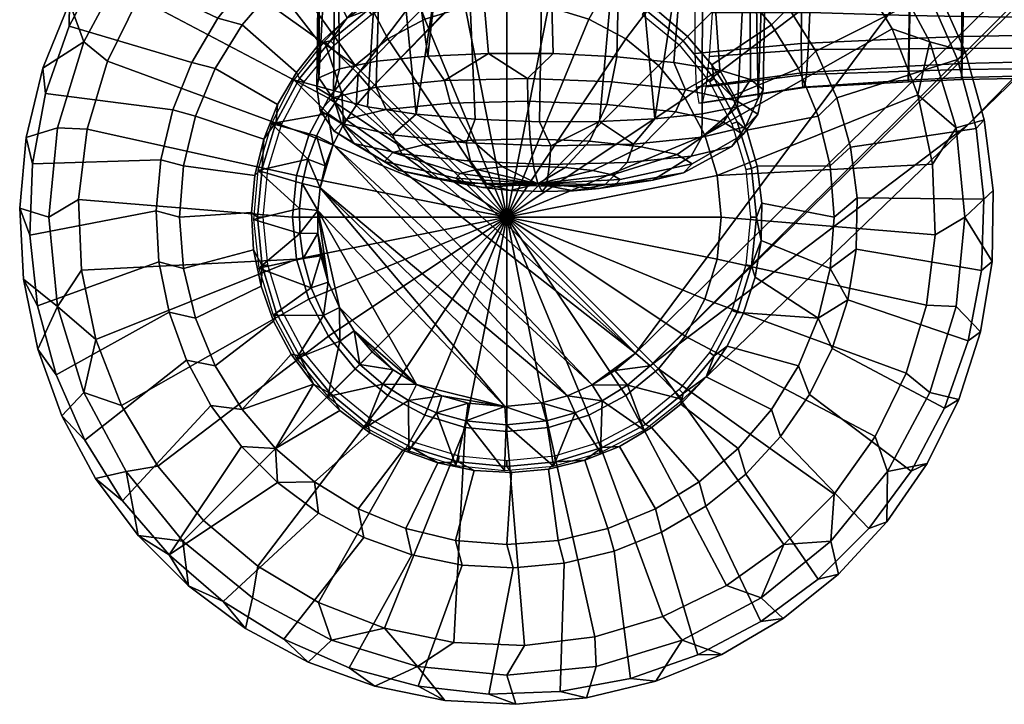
# Model space of a CAD drawing. Header units: millimetres. Extents: x -295 to 295, y -265 to 327.
# Tile 1 of 82: x -265 to -215, y -265 to -230. Entities that reach past the tile are written whole.
import ezdxf

# ---------------------------------------------------------------- set-up
doc = ezdxf.new("R2010")
doc.units = ezdxf.units.MM
doc.header["$MEASUREMENT"] = 0
for name, color, linetype in [('nozky', 250, 'Continuous'), ('podnoz', 7, 'Continuous'), ('ram', 7, 'Continuous'), ('sedak', 33, 'Continuous')]:
    doc.layers.add(name, color=color, linetype=linetype)

msp = doc.modelspace()

# ---------------------------------------------------------------- meshes
at = {"layer": 'nozky'}
mesh = msp.add_polyface(dxfattribs=at)
corners = [(-241.328, -218.433), (-244.934, -218.883), (-245.004, -217.366, 1), (-240.418, -216.914, 1), (-249.41, -218.703, 1), (-249.773, -217.23, 2), (-246.299, -216.115, 2), (-248.416, -219.919), (-251.68, -221.515), (-253.475, -220.875, 1), (-242.699, -215.519, 2), (-254.637, -223.626), (-257.035, -223.797, 1), (-257.207, -226.195), (-259.316, -229.152), (-259.957, -227.358, 1), (-260.914, -232.417), (-261.949, -235.899), (-263.467, -235.83, 1), (-262.129, -231.421, 1), (-262.398, -239.505), (-263.918, -240.414, 1), (-258.73, -223.394, 2), (-256.057, -220.909, 2), (-253.051, -218.84, 2), (-239.049, -215.452, 2), (-261.012, -226.241, 2), (-262.857, -229.392, 2), (-264.223, -232.775, 2), (-265.082, -236.323, 2), (-265.414, -239.958, 2), (-240.418, -229.414), (-238.273, -229.626), (-240.418, -240.414), (-242.564, -229.626), (-244.629, -230.252), (-246.529, -231.269), (-248.195, -232.636), (-249.564, -234.303), (-250.582, -236.205), (-251.207, -238.269), (-251.418, -240.414), (-241.328, -218.433), (-237.697, -218.583), (-244.934, -218.883), (-248.416, -219.919), (-251.68, -221.515), (-254.637, -223.626), (-260.914, -232.417), (-259.316, -229.152), (-257.207, -226.195), (-262.398, -239.505), (-261.949, -235.899)]
mesh.append_faces([[corners[k] for k in face] for face in [(0, 1, 2, 3), (2, 4, 5, 6), (4, 2, 1, 7), (7, 8, 9, 4), (3, 2, 6, 10), (9, 8, 11, 11), (12, 11, 13, 13), (13, 14, 15, 12), (16, 17, 18, 19), (14, 16, 19, 15), (9, 11, 12, 12), (17, 20, 21, 18), (9, 12, 22, 23), (4, 9, 24, 5), (3, 10, 25, 25), (12, 15, 26, 22), (23, 24, 9, 9), (27, 26, 15, 19), (19, 28, 27, 27), (19, 18, 29, 28), (18, 21, 30, 29), (31, 32, 33, 33), (34, 31, 33, 33), (35, 34, 33, 33), (36, 35, 33, 33), (37, 36, 33, 33), (38, 37, 33, 33), (39, 38, 33, 33), (40, 39, 33, 33), (41, 40, 33, 33), (32, 31, 42, 43), (31, 34, 44, 42), (34, 35, 45, 44), (35, 36, 46, 45), (36, 37, 47, 46), (38, 39, 48, 49), (37, 38, 49, 50), (40, 41, 51, 52), (39, 40, 52, 48), (50, 47, 37, 37)]])
mesh = msp.add_polyface(dxfattribs=at)
corners = [(-223.801, -223.797, 1), (-224.861, -224.857), (-227.635, -222.51), (-231.426, -218.703, 1), (-230.756, -220.649), (-235.834, -217.366, 1), (-234.141, -219.329), (-237.697, -218.583), (-241.328, -218.433), (-240.418, -216.914, 1), (-228.582, -218.394, 2), (-225.504, -220.351, 2), (-235.43, -215.917, 2), (-231.916, -216.904, 2), (-239.049, -215.452, 2), (-222.74, -222.736, 2), (-218.438, -241.323), (-218.586, -237.693), (-217.371, -235.83, 1), (-216.918, -240.414, 1), (-219.332, -234.137), (-220.652, -230.752), (-222.514, -227.631), (-220.879, -227.358, 1), (-218.707, -231.421, 1), (-215.922, -235.425, 2), (-215.457, -239.045, 2), (-218.398, -228.579, 2), (-216.908, -231.911, 2), (-220.355, -225.499, 2), (-215.523, -242.694, 2), (-234.307, -231.269), (-232.641, -232.636), (-240.418, -240.414), (-236.209, -230.252), (-238.273, -229.626), (-229.629, -238.269), (-229.418, -240.414), (-230.256, -236.205), (-231.273, -234.303), (-227.635, -222.51), (-224.861, -224.857), (-230.756, -220.649), (-234.141, -219.329), (-237.697, -218.583), (-220.652, -230.752), (-219.332, -234.137), (-222.514, -227.631), (-218.586, -237.693), (-218.438, -241.323)]
mesh.append_faces([[corners[k] for k in face] for face in [(0, 1, 2, 2), (3, 2, 4, 4), (5, 6, 7, 7), (7, 8, 9, 5), (3, 4, 6, 6), (0, 3, 10, 11), (3, 0, 2, 2), (5, 3, 6, 6), (3, 5, 12, 13), (5, 9, 14, 12), (11, 15, 0, 0), (3, 13, 10, 10), (16, 17, 18, 19), (20, 18, 17, 17), (21, 22, 23, 24), (21, 24, 20, 20), (22, 1, 0, 23), (19, 18, 25, 26), (20, 24, 18, 18), (24, 23, 27, 28), (18, 24, 28, 25), (23, 0, 15, 29), (26, 30, 19, 19), (29, 27, 23, 23), (31, 32, 33, 33), (34, 31, 33, 33), (35, 34, 33, 33), (36, 37, 33, 33), (38, 36, 33, 33), (39, 38, 33, 33), (32, 39, 33, 33), (40, 41, 32, 31), (31, 34, 42, 40), (34, 35, 43, 42), (35, 44, 43, 43), (36, 38, 45, 46), (38, 39, 47, 45), (37, 36, 48, 49), (39, 32, 41, 47), (36, 46, 48, 48)]])
mesh = msp.add_polyface(dxfattribs=at)
corners = [(-262.398, -239.505), (-262.25, -243.136), (-263.467, -244.999, 1), (-263.918, -240.414, 1), (-261.504, -246.691), (-260.184, -250.076), (-258.324, -253.198), (-259.957, -253.47, 1), (-262.129, -249.407, 1), (-257.035, -257.031, 1), (-255.975, -255.971), (-263.244, -250.61, 2), (-264.486, -247.179, 2), (-265.215, -243.602, 2), (-265.414, -239.958, 2), (-261.516, -253.825, 2), (-259.34, -256.754, 2), (-253.203, -258.319), (-250.08, -260.179), (-249.41, -262.125, 1), (-253.475, -259.954, 1), (-246.695, -261.5), (-243.141, -262.245), (-239.508, -262.396), (-240.418, -263.914, 1), (-245.004, -263.463, 1), (-253.828, -261.513, 2), (-256.758, -259.335, 2), (-250.613, -263.24, 2), (-239.961, -265.41, 2), (-243.605, -265.21, 2), (-247.184, -264.481, 2), (-251.207, -242.561), (-251.418, -240.414), (-240.418, -240.414), (-250.582, -244.624), (-249.564, -246.525), (-248.195, -248.192), (-246.529, -249.561), (-244.629, -250.577), (-260.184, -250.076), (-261.504, -246.691), (-258.324, -253.198), (-262.25, -243.136), (-262.398, -239.505), (-255.975, -255.971), (-250.08, -260.179), (-253.203, -258.319), (-242.564, -251.203), (-246.695, -261.5), (-243.141, -262.245)]
mesh.append_faces([[corners[k] for k in face] for face in [(0, 1, 2, 3), (4, 2, 1, 1), (5, 6, 7, 8), (5, 8, 4, 4), (9, 7, 6, 10), (2, 8, 11, 12), (8, 2, 4, 4), (3, 2, 13, 14), (8, 7, 15, 11), (7, 16, 15, 15), (12, 13, 2, 2), (9, 16, 7, 7), (17, 18, 19, 20), (19, 18, 21, 21), (22, 23, 24, 25), (25, 21, 22, 22), (9, 20, 26, 27), (20, 9, 10, 17), (20, 19, 28, 26), (25, 24, 29, 30), (25, 19, 21, 21), (19, 25, 31, 28), (31, 25, 30, 30), (16, 9, 27, 27), (32, 33, 34, 34), (35, 32, 34, 34), (36, 35, 34, 34), (37, 36, 34, 34), (38, 37, 34, 34), (39, 38, 34, 34), (32, 35, 40, 41), (35, 36, 42, 40), (33, 32, 43, 44), (36, 37, 45, 42), (41, 43, 32, 32), (46, 47, 38, 39), (39, 48, 49, 46), (47, 45, 37, 38), (50, 49, 48, 48)]])
mesh = msp.add_polyface(dxfattribs=at)
corners = [(-235.902, -261.946), (-232.422, -260.909), (-231.426, -262.125, 1), (-235.834, -263.463, 1), (-239.508, -262.396), (-240.418, -263.914, 1), (-232.779, -264.219, 2), (-236.328, -265.077, 2), (-239.961, -265.41, 2), (-229.156, -259.313), (-227.363, -259.954, 1), (-226.199, -257.202), (-223.801, -257.031, 1), (-223.631, -254.633), (-218.707, -249.407, 1), (-220.879, -253.47, 1), (-221.52, -251.676), (-219.924, -248.411), (-218.887, -244.929), (-217.371, -244.999, 1), (-218.438, -241.323), (-216.918, -240.414, 1), (-220.914, -256.053, 2), (-223.398, -258.726, 2), (-226.246, -261.009, 2), (-229.395, -262.853, 2), (-217.234, -249.77, 2), (-218.844, -253.046, 2), (-216.119, -246.295, 2), (-215.523, -242.694, 2), (-242.564, -251.203), (-244.629, -250.577), (-240.418, -240.414), (-240.418, -251.414), (-238.273, -251.203), (-236.209, -250.577), (-234.307, -249.561), (-232.641, -248.192), (-231.273, -246.525), (-230.256, -244.624), (-229.629, -242.561), (-229.418, -240.414), (-235.902, -261.946), (-239.508, -262.396), (-232.422, -260.909), (-243.141, -262.245), (-229.156, -259.313), (-226.199, -257.202), (-219.924, -248.411), (-221.52, -251.676), (-223.631, -254.633), (-218.438, -241.323), (-218.887, -244.929)]
mesh.append_faces([[corners[k] for k in face] for face in [(0, 1, 2, 3), (4, 0, 3, 5), (3, 2, 6, 7), (5, 3, 7, 8), (1, 9, 10, 2), (10, 9, 11, 11), (12, 11, 13, 13), (14, 15, 16, 17), (17, 18, 19, 14), (13, 16, 15, 12), (10, 11, 12, 12), (18, 20, 21, 19), (12, 15, 22, 23), (10, 12, 23, 24), (2, 10, 24, 25), (15, 14, 26, 27), (25, 6, 2, 2), (27, 22, 15, 15), (28, 26, 14, 19), (19, 21, 29, 28), (30, 31, 32, 32), (33, 30, 32, 32), (34, 33, 32, 32), (35, 34, 32, 32), (36, 35, 32, 32), (37, 36, 32, 32), (38, 37, 32, 32), (39, 38, 32, 32), (40, 39, 32, 32), (41, 40, 32, 32), (33, 34, 42, 43), (34, 35, 44, 42), (30, 33, 43, 45), (35, 36, 46, 44), (36, 37, 47, 46), (38, 39, 48, 49), (37, 38, 49, 50), (40, 41, 51, 52), (39, 40, 52, 48), (37, 50, 47, 47)]])
at = {"layer": 'podnoz'}
mesh = msp.add_polyface(dxfattribs=at)
corners = [(-148.361, -132.913, 62.429), (-233.814, -247.389, 49.965), (-132.914, -148.361, 62.429), (-247.391, -233.814, 49.965), (-235.727, -216.823, 25), (-248.043, -233.063, 49.068), (-149.012, -132.163, 61.532), (-144.424, -122.437, 27.052), (-122.438, -144.423, 27.052), (-31.162, -49.895, 73.926), (-132.117, -148.968, 61.538), (-216.824, -235.725, 25), (-233.062, -248.042, 49.068), (-132.914, -148.361, 62.429), (-233.062, -248.042, 49.068), (-132.117, -148.968, 61.538), (-233.814, -247.389, 49.965), (-149.012, -132.163, 61.532), (-248.043, -233.063, 49.068), (-247.391, -233.814, 49.965), (-148.361, -132.913, 62.429), (-232.602, -229.898, 24.511), (-231.152, -231.149, 24.511), (-228.543, -228.539, 6.979), (-230.547, -226.827, 6.979), (-226.832, -230.543, 6.979), (-229.902, -232.597, 24.511), (-227.691, -227.687, 6), (-229.68, -225.969, 6), (-230.547, -226.827, 6.979), (-228.543, -228.539, 6.979), (-231.896, -224.559, 6), (-232.793, -225.451, 6.979), (-224.562, -231.893, 6), (-225.973, -229.675, 6), (-226.832, -230.543, 6.979), (-225.455, -232.79, 6.979), (-223.094, -223.09, 6), (-225.869, -220.701, 6), (-229.68, -225.969, 6), (-227.691, -227.687, 6), (-228.971, -218.754, 6), (-232.326, -217.289, 6), (-234.297, -223.487, 6), (-231.896, -224.559, 6), (-218.758, -228.966, 6), (-220.705, -225.865, 6), (-225.973, -229.675, 6), (-224.562, -231.893, 6), (-217.293, -232.322, 6), (-223.492, -234.292, 6), (-222.74, -222.736, 5.5), (-225.504, -220.351, 5.5), (-225.869, -220.701, 6), (-223.094, -223.09, 6), (-228.582, -218.394, 5.5), (-231.916, -216.904, 5.5), (-232.326, -217.289, 6), (-228.971, -218.754, 6), (-218.398, -228.579, 5.5), (-220.355, -225.499, 5.5), (-220.705, -225.865, 6), (-218.758, -228.966, 6), (-216.908, -231.911, 5.5), (-217.293, -232.322, 6), (-222.74, -222.736, 2), (-225.504, -220.351, 2), (-225.504, -220.351, 5.5), (-222.74, -222.736, 5.5), (-228.582, -218.394, 2), (-231.916, -216.904, 2), (-231.916, -216.904, 5.5), (-228.582, -218.394, 5.5), (-220.355, -225.499, 2), (-220.355, -225.499, 5.5), (-218.398, -228.579, 5.5), (-218.398, -228.579, 2), (-216.908, -231.911, 5.5), (-216.908, -231.911, 2), (-233.473, -230.021, 25), (-231.578, -231.575, 25), (-231.367, -231.362, 24.755), (-233.307, -229.771, 24.755), (-231.152, -231.149, 24.511), (-232.602, -229.898, 24.511), (-229.902, -232.597, 24.511), (-229.773, -233.302, 24.755)]
mesh.append_faces([[corners[k] for k in face] for face in [(0, 1, 2, 2), (1, 0, 3, 3), (4, 5, 6, 6), (6, 7, 4, 4), (8, 9, 10, 10), (11, 10, 12, 12), (8, 10, 11, 11), (13, 14, 15, 15), (16, 14, 13, 13), (17, 18, 19, 19), (20, 17, 19, 19), (21, 22, 23, 24), (25, 23, 22, 26), (27, 28, 29, 30), (28, 31, 32, 29), (33, 34, 35, 36), (30, 35, 34, 27), (37, 38, 39, 40), (41, 42, 43, 44), (38, 41, 44, 39), (45, 46, 47, 48), (46, 37, 40, 47), (49, 45, 48, 50), (51, 52, 53, 54), (55, 56, 57, 58), (52, 55, 58, 53), (59, 60, 61, 62), (60, 51, 54, 61), (63, 59, 62, 64), (65, 66, 67, 68), (69, 70, 71, 72), (66, 69, 72, 67), (73, 74, 75, 76), (65, 68, 74, 73), (76, 75, 77, 78), (79, 80, 81, 82), (83, 84, 82, 81), (85, 83, 81, 86)]])
mesh = msp.add_polyface(dxfattribs=at)
corners = [(-248.043, -233.063, 49.068), (-235.727, -216.823, 25), (-249.773, -231.392, 25), (-245.607, -224.442, 6.979), (-248.043, -225.451, 6.979), (-247.039, -229.106, 24.511), (-245.322, -228.264, 24.511), (-250.289, -226.827, 6.979), (-248.613, -230.191, 24.511), (-252.293, -228.539, 6.979), (-254.004, -230.543, 6.979), (-251.213, -232.986, 24.511), (-250.016, -231.493, 24.511), (-243.5, -227.679, 24.511), (-245.607, -224.442, 6.979), (-244.652, -222.919, 6), (-247.154, -223.723, 6), (-249.512, -224.881, 6), (-248.043, -225.451, 6.979), (-251.678, -226.371, 6), (-253.602, -228.159, 6), (-252.293, -228.539, 6.979), (-250.289, -226.827, 6.979), (-255.246, -230.21, 6), (-256.574, -232.478, 6), (-255.383, -232.79, 6.979), (-254.004, -230.543, 6.979), (-246.76, -216.749, 6), (-250.215, -217.958, 6), (-247.154, -223.723, 6), (-244.652, -222.919, 6), (-253.453, -219.67, 6), (-249.512, -224.881, 6), (-256.398, -221.844, 6), (-258.988, -224.434, 6), (-253.602, -228.159, 6), (-251.678, -226.371, 6), (-261.164, -227.38, 6), (-262.875, -230.617, 6), (-256.574, -232.478, 6), (-255.246, -230.21, 6), (-246.299, -216.115, 5.5), (-249.773, -217.23, 5.5), (-250.215, -217.958, 6), (-246.76, -216.749, 6), (-253.051, -218.84, 5.5), (-253.453, -219.67, 6), (-256.057, -220.909, 5.5), (-258.73, -223.394, 5.5), (-258.988, -224.434, 6), (-256.398, -221.844, 6), (-261.012, -226.241, 5.5), (-262.857, -229.392, 5.5), (-262.875, -230.617, 6), (-261.164, -227.38, 6), (-264.223, -232.775, 5.5), (-264.084, -234.073, 6), (-249.773, -217.23, 2), (-253.051, -218.84, 2), (-253.051, -218.84, 5.5), (-249.773, -217.23, 5.5), (-256.057, -220.909, 2), (-256.057, -220.909, 5.5), (-246.299, -216.115, 2), (-246.299, -216.115, 5.5), (-258.73, -223.394, 2), (-261.012, -226.241, 2), (-261.012, -226.241, 5.5), (-258.73, -223.394, 5.5), (-264.223, -232.775, 2), (-264.223, -232.775, 5.5), (-262.857, -229.392, 5.5), (-262.857, -229.392, 2), (-247.363, -230.021, 25), (-245.203, -228.866, 25), (-245.316, -228.587, 24.755), (-247.531, -229.771, 24.755), (-249.258, -231.575, 25), (-249.471, -231.362, 24.755), (-247.039, -229.106, 24.511), (-248.613, -230.191, 24.511), (-250.016, -231.493, 24.511), (-245.322, -228.264, 24.511)]
mesh.append_faces([[corners[k] for k in face] for face in [(0, 1, 2, 2), (3, 4, 5, 6), (4, 7, 8, 5), (9, 10, 11, 12), (7, 9, 12, 8), (6, 13, 3, 3), (14, 15, 16, 16), (16, 17, 18, 14), (19, 20, 21, 22), (23, 24, 25, 26), (20, 23, 26, 21), (17, 19, 22, 18), (27, 28, 29, 30), (28, 31, 32, 29), (33, 34, 35, 36), (37, 38, 39, 40), (34, 37, 40, 35), (31, 33, 36, 32), (41, 42, 43, 44), (42, 45, 46, 43), (47, 48, 49, 50), (51, 52, 53, 54), (52, 55, 56, 53), (48, 51, 54, 49), (45, 47, 50, 46), (57, 58, 59, 60), (58, 61, 62, 59), (63, 57, 60, 64), (65, 66, 67, 68), (69, 70, 71, 72), (66, 72, 71, 67), (65, 68, 62, 61), (73, 74, 75, 76), (77, 73, 76, 78), (76, 79, 80, 80), (78, 80, 81, 81), (82, 79, 76, 75), (78, 76, 80, 80)]])
mesh = msp.add_polyface(dxfattribs=at)
corners = [(-252.404, -245.446, 25), (-250.453, -244.034, 48.321), (-253.148, -243.039, 25), (-253.416, -240.534, 25), (-251.039, -241.256, 48.442), (-252.492, -235.606, 25), (-253.195, -238.025, 25), (-250.625, -237.444, 48.677), (-251.055, -239.971, 48.513), (-254.004, -230.543, 6.979), (-255.383, -232.79, 6.979), (-252.18, -234.637, 24.511), (-251.213, -232.986, 24.511), (-256.391, -235.225, 6.979), (-257.006, -237.787, 6.979), (-253.344, -238.27, 24.511), (-252.895, -236.411, 24.511), (-257.211, -240.414, 6.979), (-253.52, -240.175, 24.511), (-257.006, -243.041, 6.979), (-256.391, -245.604, 6.979), (-253.031, -243.959, 24.511), (-253.414, -242.085, 24.511), (-256.574, -232.478, 6), (-257.559, -234.914, 6), (-256.391, -235.225, 6.979), (-255.383, -232.79, 6.979), (-258.176, -237.469, 6), (-258.414, -240.086, 6), (-257.211, -240.414, 6.979), (-257.006, -237.787, 6.979), (-258.271, -242.709, 6), (-257.006, -243.041, 6.979), (-257.746, -245.284, 6), (-256.391, -245.604, 6.979), (-262.875, -230.617, 6), (-264.084, -234.073, 6), (-257.559, -234.914, 6), (-256.574, -232.478, 6), (-264.764, -237.671, 6), (-264.902, -241.33, 6), (-258.414, -240.086, 6), (-258.176, -237.469, 6), (-264.492, -244.969, 6), (-258.271, -242.709, 6), (-265.082, -236.323, 5.5), (-265.414, -239.958, 5.5), (-264.902, -241.33, 6), (-264.764, -237.671, 6), (-265.215, -243.602, 5.5), (-264.492, -244.969, 6), (-264.223, -232.775, 5.5), (-264.084, -234.073, 6), (-264.223, -232.775, 2), (-265.082, -236.323, 2), (-265.082, -236.323, 5.5), (-264.223, -232.775, 5.5), (-265.414, -239.958, 2), (-265.215, -243.602, 2), (-265.215, -243.602, 5.5), (-265.414, -239.958, 5.5), (-251.967, -235.631, 25), (-250.812, -233.47, 25), (-251.062, -233.302, 24.755), (-252.246, -235.516, 24.755), (-252.678, -237.976, 25), (-252.973, -237.917, 24.755), (-252.918, -240.414, 25), (-253.219, -240.414, 24.755), (-252.678, -242.853, 25), (-252.973, -242.912, 24.755), (-251.967, -245.198, 25), (-252.246, -245.313, 24.755), (-251.213, -232.986, 24.511), (-252.18, -234.637, 24.511), (-252.895, -236.411, 24.511), (-253.344, -238.27, 24.511), (-253.52, -240.175, 24.511), (-253.414, -242.085, 24.511), (-253.031, -243.959, 24.511)]
mesh.append_faces([[corners[k] for k in face] for face in [(0, 1, 2, 2), (3, 2, 4, 4), (5, 6, 7, 7), (6, 3, 8, 8), (3, 4, 8, 8), (9, 10, 11, 12), (13, 14, 15, 16), (14, 17, 18, 15), (19, 20, 21, 22), (17, 19, 22, 18), (10, 13, 16, 11), (23, 24, 25, 26), (27, 28, 29, 30), (28, 31, 32, 29), (31, 33, 34, 32), (24, 27, 30, 25), (35, 36, 37, 38), (39, 40, 41, 42), (40, 43, 44, 41), (36, 39, 42, 37), (45, 46, 47, 48), (46, 49, 50, 47), (51, 45, 48, 52), (53, 54, 55, 56), (57, 58, 59, 60), (54, 57, 60, 55), (61, 62, 63, 64), (65, 61, 64, 66), (67, 65, 66, 68), (69, 67, 68, 70), (71, 69, 70, 72), (73, 74, 64, 63), (66, 75, 76, 76), (77, 78, 70, 68), (70, 78, 79, 79), (76, 77, 68, 66), (64, 74, 75, 75), (64, 75, 66, 66)]])
mesh = msp.add_polyface(dxfattribs=at)
corners = [(-233.062, -248.042, 49.068), (-231.393, -249.774, 25), (-216.824, -235.725, 25), (-225.455, -248.038, 6.979), (-224.445, -245.604, 6.979), (-228.268, -245.317, 24.511), (-229.111, -247.035, 24.511), (-223.832, -243.041, 6.979), (-227.371, -241.609, 24.511), (-227.684, -243.496, 24.511), (-223.625, -240.414, 6.979), (-223.832, -237.787, 6.979), (-227.578, -237.8, 24.511), (-227.336, -239.696, 24.511), (-224.445, -235.225, 6.979), (-228.098, -235.958, 24.511), (-225.455, -232.79, 6.979), (-226.832, -230.543, 6.979), (-229.902, -232.597, 24.511), (-228.877, -234.211, 24.511), (-224.885, -249.509, 6), (-223.727, -247.15, 6), (-224.445, -245.604, 6.979), (-225.455, -248.038, 6.979), (-222.924, -244.648, 6), (-226.375, -251.674, 6), (-226.832, -250.285, 6.979), (-222.492, -242.056, 6), (-222.445, -239.429, 6), (-223.625, -240.414, 6.979), (-223.832, -243.041, 6.979), (-222.781, -236.822, 6), (-223.832, -237.787, 6.979), (-223.492, -234.292, 6), (-224.562, -231.893, 6), (-225.455, -232.79, 6.979), (-224.445, -235.225, 6.979), (-217.963, -250.212, 6), (-216.754, -246.755, 6), (-222.924, -244.648, 6), (-223.727, -247.15, 6), (-216.072, -243.157, 6), (-222.492, -242.056, 6), (-215.936, -239.498, 6), (-216.346, -235.859, 6), (-222.781, -236.822, 6), (-222.445, -239.429, 6), (-217.293, -232.322, 6), (-223.492, -234.292, 6), (-217.234, -249.77, 5.5), (-216.119, -246.295, 5.5), (-216.754, -246.755, 6), (-217.963, -250.212, 6), (-215.523, -242.694, 5.5), (-216.072, -243.157, 6), (-215.457, -239.045, 5.5), (-215.922, -235.425, 5.5), (-216.346, -235.859, 6), (-215.936, -239.498, 6), (-216.908, -231.911, 5.5), (-217.293, -232.322, 6), (-216.119, -246.295, 2), (-216.119, -246.295, 5.5), (-217.234, -249.77, 5.5), (-217.234, -249.77, 2), (-215.523, -242.694, 2), (-215.523, -242.694, 5.5), (-215.922, -235.425, 2), (-215.922, -235.425, 5.5), (-215.457, -239.045, 5.5), (-215.457, -239.045, 2), (-216.908, -231.911, 2), (-216.908, -231.911, 5.5), (-227.918, -240.414, 25), (-228.158, -242.853, 25), (-227.863, -242.912, 24.755), (-227.617, -240.414, 24.755), (-228.158, -237.976, 25), (-227.863, -237.917, 24.755), (-227.684, -243.496, 24.511), (-227.371, -241.609, 24.511), (-227.336, -239.696, 24.511), (-227.578, -237.8, 24.511)]
mesh.append_faces([[corners[k] for k in face] for face in [(0, 1, 2, 2), (3, 4, 5, 6), (4, 7, 8, 9), (10, 11, 12, 13), (11, 14, 15, 12), (16, 17, 18, 19), (14, 16, 19, 15), (7, 10, 13, 8), (4, 9, 5, 5), (20, 21, 22, 23), (22, 21, 24, 24), (25, 20, 23, 26), (27, 28, 29, 30), (28, 31, 32, 29), (33, 34, 35, 36), (31, 33, 36, 32), (30, 24, 27, 27), (22, 24, 30, 30), (37, 38, 39, 40), (38, 41, 42, 39), (43, 44, 45, 46), (44, 47, 48, 45), (41, 43, 46, 42), (49, 50, 51, 52), (50, 53, 54, 51), (55, 56, 57, 58), (56, 59, 60, 57), (53, 55, 58, 54), (61, 62, 63, 64), (65, 66, 62, 61), (67, 68, 69, 70), (71, 72, 68, 67), (70, 69, 66, 65), (73, 74, 75, 76), (77, 73, 76, 78), (75, 79, 80, 80), (81, 82, 78, 76), (76, 80, 81, 81), (75, 80, 76, 76)]])
mesh = msp.add_polyface(dxfattribs=at)
corners = [(-249.957, -242.394, 49.278), (-249.578, -243.758, 49.218), (-250.111, -241.239, 49.339), (-249.004, -245.053, 49.174), (-250.125, -240.074, 49.409), (-245.055, -249.004, 49.174), (-240.516, -250.136, 49.381), (-249.996, -238.916, 49.488), (-249.332, -236.691, 49.666), (-249.732, -237.783, 49.574), (-237.307, -249.576, 49.613), (-236.041, -249.018, 49.725), (-248.803, -235.655, 49.763), (-251.34, -233.367, 25), (-252.492, -235.606, 25), (-249.6, -235.096, 48.866), (-249.773, -231.392, 25), (-248.883, -234.032, 48.966), (-253.148, -243.039, 25), (-250.453, -244.034, 48.321), (-250.869, -242.53, 48.381), (-253.195, -238.025, 25), (-251.055, -239.971, 48.513), (-250.916, -238.694, 48.591), (-251.039, -241.256, 48.442), (-250.625, -237.444, 48.677), (-250.184, -236.239, 48.769), (-248.043, -233.063, 49.068), (-248.043, -233.063, 49.068), (-248.152, -234.692, 49.863), (-247.391, -233.814, 49.965), (-248.883, -234.032, 48.966), (-249.332, -236.691, 49.666), (-248.803, -235.655, 49.763), (-249.6, -235.096, 48.866), (-250.184, -236.239, 48.769), (-249.732, -237.783, 49.574), (-250.869, -242.53, 48.381), (-249.957, -242.394, 49.278), (-250.111, -241.239, 49.339), (-250.453, -244.034, 48.321), (-249.578, -243.758, 49.218), (-251.039, -241.256, 48.442), (-250.125, -240.074, 49.409), (-250.625, -237.444, 48.677), (-249.996, -238.916, 49.488), (-250.916, -238.694, 48.591), (-251.055, -239.971, 48.513), (-249.818, -245.462, 48.277), (-250.812, -233.47, 25), (-249.258, -231.575, 25), (-249.471, -231.362, 24.755), (-251.062, -233.302, 24.755), (-250.016, -231.493, 24.511), (-251.213, -232.986, 24.511)]
mesh.append_faces([[corners[k] for k in face] for face in [(0, 1, 2, 2), (1, 3, 4, 4), (3, 5, 4, 4), (6, 7, 4, 4), (7, 8, 9, 9), (1, 4, 2, 2), (10, 8, 7, 7), (8, 11, 12, 12), (13, 14, 15, 15), (16, 13, 17, 17), (18, 19, 20, 20), (21, 22, 23, 23), (24, 18, 20, 20), (14, 25, 26, 26), (13, 15, 17, 17), (16, 17, 27, 27), (15, 14, 26, 26), (25, 21, 23, 23), (28, 29, 30, 30), (31, 29, 28, 28), (32, 33, 34, 34), (29, 31, 33, 33), (33, 31, 34, 34), (35, 36, 32, 32), (37, 38, 39, 39), (40, 41, 38, 38), (39, 42, 37, 37), (40, 38, 37, 37), (43, 42, 39, 39), (35, 32, 34, 34), (36, 44, 45, 45), (43, 45, 46, 46), (46, 45, 44, 44), (35, 44, 36, 36), (47, 43, 46, 46), (47, 42, 43, 43), (40, 48, 41, 41), (49, 50, 51, 52), (53, 54, 52, 51)]])
mesh = msp.add_polyface(dxfattribs=at)
corners = [(-248.152, -234.692, 49.863), (-233.814, -247.389, 49.965), (-247.391, -233.814, 49.965), (-248.803, -235.655, 49.763), (-240.516, -250.136, 49.381), (-250.125, -240.074, 49.409), (-245.055, -249.004, 49.174), (-243.758, -249.578, 49.218), (-242.395, -249.955, 49.278), (-249.996, -238.916, 49.488), (-238.641, -249.947, 49.508), (-236.041, -249.018, 49.725), (-249.332, -236.691, 49.666), (-237.307, -249.576, 49.613), (-234.869, -248.286, 49.844), (-233.367, -251.339, 25), (-231.393, -249.774, 25), (-234.227, -249.03, 48.947), (-233.062, -248.042, 49.068), (-235.523, -249.837, 48.829), (-233.062, -248.042, 49.068), (-233.814, -247.389, 49.965), (-234.869, -248.286, 49.844), (-234.227, -249.03, 48.947), (-235.523, -249.837, 48.829), (-236.041, -249.018, 49.725), (-237.307, -249.576, 49.613), (-244.035, -250.451, 48.321), (-242.395, -249.955, 49.278), (-243.758, -249.578, 49.218), (-245.463, -249.818, 48.277), (-245.055, -249.004, 49.174), (-236.918, -250.452, 48.716), (-238.641, -249.947, 49.508), (-226.832, -250.285, 6.979), (-225.455, -248.038, 6.979), (-229.111, -247.035, 24.511), (-230.195, -248.61, 24.511), (-230.025, -247.358, 25), (-231.578, -249.253, 25), (-231.367, -249.466, 24.755), (-229.773, -247.526, 24.755), (-228.871, -245.198, 25), (-228.592, -245.313, 24.755), (-228.158, -242.853, 25), (-227.863, -242.912, 24.755), (-228.871, -235.631, 25), (-228.158, -237.976, 25), (-227.863, -237.917, 24.755), (-228.592, -235.516, 24.755), (-230.025, -233.47, 25), (-229.773, -233.302, 24.755), (-231.578, -231.575, 25), (-231.367, -231.362, 24.755), (-230.195, -248.61, 24.511), (-229.111, -247.035, 24.511), (-228.268, -245.317, 24.511), (-231.498, -250.012, 24.511), (-227.578, -237.8, 24.511), (-228.098, -235.958, 24.511), (-227.684, -243.496, 24.511), (-229.902, -232.597, 24.511), (-228.877, -234.211, 24.511)]
mesh.append_faces([[corners[k] for k in face] for face in [(0, 1, 2, 2), (3, 1, 0, 0), (4, 5, 6, 6), (4, 7, 8, 8), (9, 4, 10, 10), (11, 12, 13, 13), (11, 1, 3, 3), (13, 9, 10, 10), (14, 1, 11, 11), (4, 6, 7, 7), (15, 16, 17, 17), (16, 18, 17, 17), (15, 17, 19, 19), (20, 21, 22, 22), (23, 20, 22, 22), (24, 23, 25, 25), (26, 24, 25, 25), (22, 25, 23, 23), (27, 28, 29, 29), (30, 27, 29, 29), (30, 29, 31, 31), (24, 26, 32, 32), (32, 26, 33, 33), (34, 35, 36, 37), (38, 39, 40, 41), (42, 38, 41, 43), (44, 42, 43, 45), (46, 47, 48, 49), (50, 46, 49, 51), (52, 50, 51, 53), (41, 54, 55, 55), (55, 56, 43, 41), (40, 57, 54, 54), (58, 59, 49, 48), (56, 60, 45, 43), (41, 40, 54, 54), (61, 51, 62, 62), (51, 49, 59, 62)]])
mesh = msp.add_polyface(dxfattribs=at)
corners = [(-248.248, -246.252, 49.147), (-246.252, -248.249, 49.147), (-245.055, -249.004, 49.174), (-247.324, -247.326, 49.138), (-249.004, -245.053, 49.174), (-249.609, -249.609, 25), (-247.664, -251.209, 25), (-246.783, -248.985, 48.25), (-248.984, -246.784, 48.25), (-247.965, -247.967, 48.241), (-245.463, -249.818, 48.277), (-249.818, -245.462, 48.277), (-252.404, -245.446, 25), (-251.209, -247.663, 25), (-250.453, -244.034, 48.321), (-248.248, -246.252, 49.147), (-247.965, -247.967, 48.241), (-247.324, -247.326, 49.138), (-248.984, -246.784, 48.25), (-249.818, -245.462, 48.277), (-249.004, -245.053, 49.174), (-249.578, -243.758, 49.218), (-246.252, -248.249, 49.147), (-245.055, -249.004, 49.174), (-246.783, -248.985, 48.25), (-245.463, -249.818, 48.277), (-256.391, -245.604, 6.979), (-255.383, -248.038, 6.979), (-252.383, -245.758, 24.511), (-253.031, -243.959, 24.511), (-254.004, -250.285, 6.979), (-251.477, -247.443, 24.511), (-250.336, -248.979, 24.511), (-257.746, -245.284, 6), (-256.854, -247.756, 6), (-255.383, -248.038, 6.979), (-256.391, -245.604, 6.979), (-255.609, -250.07, 6), (-254.004, -250.285, 6.979), (-263.543, -248.506, 6), (-262.078, -251.862, 6), (-256.854, -247.756, 6), (-257.746, -245.284, 6), (-264.492, -244.969, 6), (-258.271, -242.709, 6), (-264.486, -247.179, 5.5), (-263.244, -250.61, 5.5), (-262.078, -251.862, 6), (-263.543, -248.506, 6), (-265.215, -243.602, 5.5), (-264.492, -244.969, 6), (-265.215, -243.602, 2), (-264.486, -247.179, 2), (-264.486, -247.179, 5.5), (-265.215, -243.602, 5.5), (-263.244, -250.61, 2), (-263.244, -250.61, 5.5), (-250.812, -247.358, 25), (-251.967, -245.198, 25), (-252.246, -245.313, 24.755), (-251.062, -247.526, 24.755), (-249.258, -249.253, 25), (-249.471, -249.466, 24.755), (-252.383, -245.758, 24.511), (-251.477, -247.443, 24.511), (-250.336, -248.979, 24.511), (-252.973, -242.912, 24.755), (-253.031, -243.959, 24.511), (-248.982, -250.331, 24.511)]
mesh.append_faces([[corners[k] for k in face] for face in [(0, 1, 2, 2), (1, 0, 3, 3), (0, 2, 4, 4), (5, 6, 7, 7), (8, 5, 9, 9), (5, 7, 9, 9), (6, 10, 7, 7), (11, 12, 13, 13), (8, 11, 13, 13), (12, 11, 14, 14), (5, 8, 13, 13), (15, 16, 17, 17), (18, 16, 15, 15), (19, 20, 21, 21), (15, 20, 18, 18), (18, 20, 19, 19), (22, 17, 16, 16), (23, 22, 24, 24), (16, 24, 22, 22), (25, 23, 24, 24), (26, 27, 28, 29), (27, 30, 31, 28), (30, 32, 31, 31), (33, 34, 35, 36), (34, 37, 38, 35), (39, 40, 41, 42), (43, 39, 42, 44), (45, 46, 47, 48), (49, 45, 48, 50), (51, 52, 53, 54), (52, 55, 56, 53), (57, 58, 59, 60), (61, 57, 60, 62), (63, 64, 60, 59), (65, 60, 64, 64), (59, 66, 67, 63), (60, 65, 62, 62), (65, 68, 62, 62)]])
mesh = msp.add_polyface(dxfattribs=at)
corners = [(-235.605, -252.493, 25), (-233.367, -251.339, 25), (-235.523, -249.837, 48.829), (-236.918, -250.452, 48.716), (-235.229, -256.387, 6.979), (-232.793, -255.378, 6.979), (-234.641, -252.175, 24.511), (-236.414, -252.891, 24.511), (-230.547, -254.001, 6.979), (-232.99, -251.208, 24.511), (-228.543, -252.289, 6.979), (-226.832, -250.285, 6.979), (-230.195, -248.61, 24.511), (-231.498, -250.012, 24.511), (-234.918, -257.554, 6), (-232.48, -256.57, 6), (-232.793, -255.378, 6.979), (-235.229, -256.387, 6.979), (-230.215, -255.242, 6), (-230.547, -254.001, 6.979), (-237.473, -258.172, 6), (-237.791, -257.002, 6.979), (-228.164, -253.599, 6), (-226.375, -251.674, 6), (-226.832, -250.285, 6.979), (-228.543, -252.289, 6.979), (-237.676, -264.76, 6), (-234.078, -264.079, 6), (-234.918, -257.554, 6), (-237.473, -258.172, 6), (-230.621, -262.87, 6), (-227.383, -261.159, 6), (-230.215, -255.242, 6), (-232.48, -256.57, 6), (-224.438, -258.984, 6), (-228.164, -253.599, 6), (-221.848, -256.396, 6), (-219.674, -253.449, 6), (-224.885, -249.509, 6), (-226.375, -251.674, 6), (-217.963, -250.212, 6), (-223.727, -247.15, 6), (-236.328, -265.077, 5.5), (-232.779, -264.219, 5.5), (-234.078, -264.079, 6), (-237.676, -264.76, 6), (-229.395, -262.853, 5.5), (-226.246, -261.009, 5.5), (-227.383, -261.159, 6), (-230.621, -262.87, 6), (-223.398, -258.726, 5.5), (-224.438, -258.984, 6), (-220.914, -256.053, 5.5), (-218.844, -253.046, 5.5), (-219.674, -253.449, 6), (-221.848, -256.396, 6), (-217.234, -249.77, 5.5), (-217.963, -250.212, 6), (-232.779, -264.219, 2), (-232.779, -264.219, 5.5), (-236.328, -265.077, 5.5), (-236.328, -265.077, 2), (-226.246, -261.009, 2), (-226.246, -261.009, 5.5), (-229.395, -262.853, 5.5), (-229.395, -262.853, 2), (-223.398, -258.726, 2), (-223.398, -258.726, 5.5), (-218.844, -253.046, 2), (-218.844, -253.046, 5.5), (-220.914, -256.053, 5.5), (-220.914, -256.053, 2), (-217.234, -249.77, 2), (-217.234, -249.77, 5.5), (-233.473, -250.808, 25), (-235.635, -251.963, 25), (-235.52, -252.241, 24.755), (-233.307, -251.059, 24.755), (-231.578, -249.253, 25), (-231.367, -249.466, 24.755), (-236.414, -252.891, 24.511), (-234.641, -252.175, 24.511), (-232.99, -251.208, 24.511), (-231.498, -250.012, 24.511), (-237.922, -252.97, 24.755)]
mesh.append_faces([[corners[k] for k in face] for face in [(0, 1, 2, 2), (0, 2, 3, 3), (4, 5, 6, 7), (5, 8, 9, 6), (10, 11, 12, 13), (8, 10, 13, 9), (14, 15, 16, 17), (15, 18, 19, 16), (20, 14, 17, 21), (22, 23, 24, 25), (18, 22, 25, 19), (26, 27, 28, 29), (30, 31, 32, 33), (31, 34, 35, 32), (27, 30, 33, 28), (36, 37, 38, 39), (37, 40, 41, 38), (34, 36, 39, 35), (42, 43, 44, 45), (46, 47, 48, 49), (47, 50, 51, 48), (43, 46, 49, 44), (52, 53, 54, 55), (53, 56, 57, 54), (50, 52, 55, 51), (58, 59, 60, 61), (62, 63, 64, 65), (66, 67, 63, 62), (65, 64, 59, 58), (68, 69, 70, 71), (72, 73, 69, 68), (71, 70, 67, 66), (74, 75, 76, 77), (78, 74, 77, 79), (76, 80, 81, 81), (82, 83, 79, 77), (81, 82, 77, 76), (76, 84, 80, 80)]])
mesh = msp.add_polyface(dxfattribs=at)
corners = [(-245.463, -249.818, 48.277), (-247.664, -251.209, 25), (-245.445, -252.404, 25), (-250.336, -248.979, 24.511), (-254.004, -250.285, 6.979), (-252.293, -252.289, 6.979), (-250.289, -254.001, 6.979), (-247.447, -251.473, 24.511), (-248.982, -250.331, 24.511), (-248.043, -255.378, 6.979), (-245.607, -256.387, 6.979), (-243.963, -253.028, 24.511), (-245.762, -252.378, 24.511), (-252.293, -252.289, 6.979), (-254.004, -250.285, 6.979), (-255.609, -250.07, 6), (-254.041, -252.179, 6), (-250.289, -254.001, 6.979), (-252.184, -254.037, 6), (-250.074, -255.605, 6), (-247.76, -256.85, 6), (-245.289, -257.743, 6), (-245.607, -256.387, 6.979), (-248.043, -255.378, 6.979), (-262.078, -251.862, 6), (-260.131, -254.963, 6), (-255.609, -250.07, 6), (-256.854, -247.756, 6), (-254.041, -252.179, 6), (-257.742, -257.738, 6), (-254.967, -260.127, 6), (-250.074, -255.605, 6), (-252.184, -254.037, 6), (-251.867, -262.075, 6), (-248.51, -263.539, 6), (-245.289, -257.743, 6), (-247.76, -256.85, 6), (-244.973, -264.487, 6), (-242.713, -258.268, 6), (-263.244, -250.61, 5.5), (-261.516, -253.825, 5.5), (-260.131, -254.963, 6), (-262.078, -251.862, 6), (-257.742, -257.738, 6), (-259.34, -256.754, 5.5), (-254.967, -260.127, 6), (-256.758, -259.335, 5.5), (-253.828, -261.513, 5.5), (-250.613, -263.24, 5.5), (-247.184, -264.481, 5.5), (-248.51, -263.539, 6), (-251.867, -262.075, 6), (-243.605, -265.21, 5.5), (-244.973, -264.487, 6), (-263.244, -250.61, 2), (-261.516, -253.825, 2), (-261.516, -253.825, 5.5), (-263.244, -250.61, 5.5), (-259.34, -256.754, 2), (-259.34, -256.754, 5.5), (-256.758, -259.335, 2), (-256.758, -259.335, 5.5), (-253.828, -261.513, 2), (-253.828, -261.513, 5.5), (-247.184, -264.481, 2), (-247.184, -264.481, 5.5), (-250.613, -263.24, 5.5), (-250.613, -263.24, 2), (-243.605, -265.21, 2), (-243.605, -265.21, 5.5), (-247.363, -250.808, 25), (-249.258, -249.253, 25), (-249.471, -249.466, 24.755), (-247.531, -251.059, 24.755), (-245.203, -251.963, 25), (-245.316, -252.241, 24.755), (-248.982, -250.331, 24.511), (-247.447, -251.473, 24.511), (-245.762, -252.378, 24.511)]
mesh.append_faces([[corners[k] for k in face] for face in [(0, 1, 2, 2), (3, 4, 5, 5), (5, 6, 7, 8), (9, 10, 11, 12), (6, 9, 12, 7), (3, 5, 8, 8), (13, 14, 15, 16), (17, 18, 19, 19), (20, 21, 22, 23), (19, 20, 23, 17), (17, 13, 18, 18), (16, 18, 13, 13), (24, 25, 26, 27), (28, 26, 25, 29), (29, 30, 31, 32), (33, 34, 35, 36), (34, 37, 38, 35), (30, 33, 36, 31), (28, 29, 32, 32), (39, 40, 41, 42), (43, 41, 40, 44), (45, 46, 47, 47), (48, 49, 50, 51), (49, 52, 53, 50), (47, 48, 51, 45), (46, 45, 43, 43), (44, 46, 43, 43), (54, 55, 56, 57), (58, 59, 56, 55), (59, 58, 60, 61), (62, 63, 61, 60), (64, 65, 66, 67), (68, 69, 65, 64), (67, 66, 63, 62), (70, 71, 72, 73), (74, 70, 73, 75), (76, 77, 73, 72), (77, 78, 75, 73)]])
mesh = msp.add_polyface(dxfattribs=at)
corners = [(-238.025, -253.194, 25), (-235.605, -252.493, 25), (-236.918, -250.452, 48.716), (-240.535, -253.416, 25), (-240.459, -251.068, 48.485), (-245.445, -252.404, 25), (-243.039, -253.149, 25), (-244.035, -250.451, 48.321), (-242.531, -250.868, 48.381), (-238.391, -250.86, 48.611), (-245.463, -249.818, 48.277), (-242.395, -249.955, 49.278), (-244.035, -250.451, 48.321), (-242.531, -250.868, 48.381), (-240.516, -250.136, 49.381), (-238.391, -250.86, 48.611), (-238.641, -249.947, 49.508), (-236.918, -250.452, 48.716), (-240.459, -251.068, 48.485), (-245.607, -256.387, 6.979), (-243.045, -257.002, 6.979), (-242.09, -253.41, 24.511), (-243.963, -253.028, 24.511), (-240.418, -257.208, 6.979), (-237.791, -257.002, 6.979), (-238.273, -253.341, 24.511), (-240.18, -253.515, 24.511), (-235.229, -256.387, 6.979), (-236.414, -252.891, 24.511), (-245.289, -257.743, 6), (-242.713, -258.268, 6), (-243.045, -257.002, 6.979), (-245.607, -256.387, 6.979), (-240.09, -258.411, 6), (-237.473, -258.172, 6), (-237.791, -257.002, 6.979), (-240.418, -257.208, 6.979), (-241.334, -264.897, 6), (-237.676, -264.76, 6), (-237.473, -258.172, 6), (-240.09, -258.411, 6), (-244.973, -264.487, 6), (-242.713, -258.268, 6), (-239.961, -265.41, 5.5), (-236.328, -265.077, 5.5), (-237.676, -264.76, 6), (-241.334, -264.897, 6), (-243.605, -265.21, 5.5), (-244.973, -264.487, 6), (-236.328, -265.077, 2), (-236.328, -265.077, 5.5), (-239.961, -265.41, 5.5), (-239.961, -265.41, 2), (-243.605, -265.21, 5.5), (-243.605, -265.21, 2), (-242.857, -252.674, 25), (-245.203, -251.963, 25), (-245.316, -252.241, 24.755), (-242.916, -252.97, 24.755), (-240.418, -252.914, 25), (-240.418, -253.216, 24.755), (-237.98, -252.674, 25), (-237.922, -252.97, 24.755), (-235.635, -251.963, 25), (-235.52, -252.241, 24.755), (-245.762, -252.378, 24.511), (-243.963, -253.028, 24.511), (-242.09, -253.41, 24.511), (-240.18, -253.515, 24.511), (-238.273, -253.341, 24.511), (-236.414, -252.891, 24.511)]
mesh.append_faces([[corners[k] for k in face] for face in [(0, 1, 2, 2), (3, 0, 4, 4), (5, 6, 7, 7), (8, 6, 3, 3), (0, 2, 9, 9), (3, 4, 8, 8), (6, 8, 7, 7), (5, 7, 10, 10), (4, 0, 9, 9), (11, 12, 13, 13), (14, 11, 13, 13), (14, 15, 16, 16), (17, 16, 15, 15), (18, 15, 14, 14), (18, 14, 13, 13), (19, 20, 21, 22), (23, 24, 25, 26), (24, 27, 28, 25), (20, 23, 26, 21), (29, 30, 31, 32), (33, 34, 35, 36), (30, 33, 36, 31), (37, 38, 39, 40), (41, 37, 40, 42), (43, 44, 45, 46), (47, 43, 46, 48), (49, 50, 51, 52), (52, 51, 53, 54), (55, 56, 57, 58), (59, 55, 58, 60), (61, 59, 60, 62), (63, 61, 62, 64), (57, 65, 66, 66), (67, 68, 60, 58), (62, 69, 70, 70), (68, 69, 62, 60), (58, 66, 67, 67), (58, 57, 66, 66)]])
at = {"layer": 'ram'}
mesh = msp.add_polyface(dxfattribs=at)
corners = [(-246.602, -234.886, 465.498), (-248.695, -235.392, 468.989), (-249.365, -234.29, 468.914), (-247.127, -233.748, 465.181), (-243.316, -234.562, 463.062), (-243.615, -233.402, 462.576), (-239.344, -234.47, 462.051), (-239.365, -233.304, 461.494), (-235.285, -234.625, 462.619), (-235.023, -233.47, 462.101), (-250.066, -233.27, 470.817), (-249.01, -232.804, 467.686), (-247.09, -232.418, 464.984), (-244.469, -232.146, 462.939), (-241.363, -232.01, 461.723), (-238.039, -232.021, 461.437), (-234.773, -232.18, 462.107), (-249.99, -234.945, 473.206), (-250.168, -233.778, 474.114), (-238.379, -213.166, 487.627), (-238.488, -219.87, 486.591), (-234.254, -219.814, 485.783), (-234.145, -213.113, 486.818), (-242.609, -212.981, 486.838), (-242.721, -219.677, 485.804), (-246.508, -212.544, 484.315), (-246.617, -219.218, 483.284), (-249.07, -211.931, 480.465), (-249.18, -218.573, 479.438), (-249.877, -211.296, 476.279), (-249.984, -217.906, 475.258), (-249.07, -210.687, 472.09), (-249.178, -217.263, 471.074), (-246.51, -210.154, 468.228), (-246.617, -216.701, 467.216), (-242.613, -209.839, 465.685), (-242.719, -216.368, 464.676), (-238.379, -209.786, 464.877), (-238.486, -216.311, 463.868), (-234.305, -209.959, 465.605), (-234.414, -216.492, 464.595), (-238.297, -207.92, 488.362), (-234.064, -207.876, 487.552), (-242.531, -207.754, 487.571), (-246.43, -207.367, 485.04), (-248.992, -206.826, 481.18), (-249.801, -206.267, 476.984), (-248.994, -205.732, 472.785), (-246.436, -205.265, 468.913), (-242.539, -204.99, 466.365), (-238.305, -204.947, 465.555), (-234.23, -205.102, 466.285), (-242.047, -235.393, 483.677), (-238.746, -235.521, 484.147), (-245.07, -235.128, 482.29), (-235.672, -235.507, 483.726), (-249.309, -234.285, 477.298), (-247.561, -234.748, 480.102)]
mesh.append_faces([[corners[k] for k in face] for face in [(0, 1, 2, 3), (4, 0, 3, 5), (6, 4, 5, 7), (8, 6, 7, 9), (2, 10, 11, 11), (12, 13, 5, 3), (5, 13, 14, 14), (11, 12, 3, 2), (15, 16, 9, 7), (7, 14, 15, 15), (2, 17, 18, 10), (7, 5, 14, 14), (19, 20, 21, 22), (23, 24, 20, 19), (25, 26, 24, 23), (27, 28, 26, 25), (29, 30, 28, 27), (31, 32, 30, 29), (33, 34, 32, 31), (35, 36, 34, 33), (37, 38, 36, 35), (39, 40, 38, 37), (41, 19, 22, 42), (43, 23, 19, 41), (44, 25, 23, 43), (45, 27, 25, 44), (46, 29, 27, 45), (47, 31, 29, 46), (48, 33, 31, 47), (49, 35, 33, 48), (50, 37, 35, 49), (51, 39, 37, 50), (52, 53, 20, 24), (52, 24, 54, 54), (53, 55, 21, 20), (26, 54, 24, 24), (56, 57, 26, 28), (18, 56, 28, 30), (32, 11, 10, 10), (12, 11, 32, 34), (10, 18, 30, 30), (36, 14, 13, 13), (15, 14, 36, 38), (16, 15, 38, 40), (13, 12, 34, 34), (30, 32, 10, 10), (34, 36, 13, 13), (26, 57, 54, 54)]])
mesh = msp.add_polyface(dxfattribs=at)
corners = [(-228.873, -236.782, 475.856), (-228.289, -236.17, 471.843), (-227.543, -235.121, 471.966), (-228.168, -235.776, 476.258), (-231.355, -238.136, 474.768), (-230.914, -237.676, 471.75), (-234.842, -238.731, 473.435), (-234.605, -238.485, 471.823), (-238.826, -238.708, 472.016), (-230.967, -237.289, 479.347), (-230.406, -236.318, 479.991), (-232.93, -238.517, 477.394), (-235.682, -238.935, 474.837), (-234.25, -237.612, 481.783), (-233.918, -236.664, 482.596), (-235.398, -238.761, 479.226), (-237, -239.065, 475.816), (-231.758, -235.002, 464.679), (-235.285, -234.625, 462.619), (-235.023, -233.47, 462.101), (-231.254, -233.873, 464.305), (-233.523, -236.797, 466.362), (-236.176, -236.514, 464.812), (-236, -238.016, 468.945), (-237.418, -237.865, 468.118), (-229.301, -235.545, 467.918), (-228.625, -234.453, 467.769), (-231.676, -237.205, 468.798), (-235.014, -238.234, 470.246), (-227.264, -233.858, 472.148), (-227.518, -234.326, 475.205), (-228.59, -234.754, 478.086), (-230.402, -235.109, 480.581), (-232.82, -235.367, 482.507), (-235.672, -235.507, 483.726), (-238.168, -236.762, 483.678), (-231.844, -232.471, 463.676), (-229.492, -232.872, 466.011), (-227.922, -233.347, 468.917), (-234.773, -232.18, 462.107), (-227.688, -212.265, 480.413), (-227.797, -218.918, 479.385), (-226.988, -218.276, 475.201), (-226.881, -211.655, 476.224), (-230.248, -212.798, 484.276), (-230.357, -219.48, 483.243), (-234.145, -213.113, 486.818), (-234.254, -219.814, 485.783), (-227.996, -217.532, 470.554), (-227.887, -210.948, 471.571), (-234.414, -216.492, 464.595), (-230.611, -216.921, 466.932)]
mesh.append_faces([[corners[k] for k in face] for face in [(0, 1, 2, 3), (4, 5, 1, 0), (6, 7, 5, 4), (8, 7, 6, 6), (9, 0, 3, 10), (11, 4, 0, 9), (12, 6, 4, 11), (13, 9, 10, 14), (15, 11, 9, 13), (16, 12, 11, 15), (17, 18, 19, 20), (21, 22, 18, 17), (23, 24, 22, 21), (25, 17, 20, 26), (27, 21, 17, 25), (28, 23, 21, 27), (1, 25, 26, 2), (5, 27, 25, 1), (7, 28, 27, 5), (8, 28, 7, 7), (29, 30, 3, 2), (10, 31, 32, 32), (32, 33, 14, 10), (3, 30, 31, 31), (14, 33, 34, 34), (35, 14, 34, 34), (3, 31, 10, 10), (20, 36, 37, 37), (26, 37, 38, 38), (39, 36, 20, 19), (26, 20, 37, 37), (2, 26, 38, 29), (40, 41, 42, 43), (44, 45, 41, 40), (46, 47, 45, 44), (43, 42, 48, 49), (30, 41, 31, 31), (30, 29, 42, 42), (32, 31, 41, 45), (32, 45, 33, 33), (33, 47, 34, 34), (41, 30, 42, 42), (33, 45, 47, 47), (36, 39, 50, 51), (51, 37, 36, 36), (29, 38, 48, 42), (51, 48, 38, 37)]])
mesh = msp.add_polyface(dxfattribs=at)
corners = [(-238.826, -238.708, 472.016), (-234.842, -238.731, 473.435), (-235.682, -238.935, 474.837), (-237, -239.065, 475.816), (-238.223, -237.704, 482.794), (-234.25, -237.612, 481.783), (-233.918, -236.664, 482.596), (-238.168, -236.762, 483.678), (-238.387, -238.829, 479.987), (-235.398, -238.761, 479.226), (-238.598, -239.102, 476.222), (-242.283, -237.549, 482.226), (-242.508, -236.597, 483.07), (-241.441, -238.713, 479.56), (-240.229, -239.04, 475.994), (-245.809, -237.172, 480.166), (-246.279, -236.193, 480.867), (-244.094, -238.43, 478.01), (-241.645, -238.888, 475.167), (-248.266, -236.63, 476.927), (-248.906, -235.613, 477.403), (-245.941, -238.022, 475.574), (-242.633, -238.67, 473.865), (-249.279, -236.005, 473.002), (-249.99, -234.945, 473.206), (-246.703, -237.552, 472.622), (-243.039, -238.419, 472.289), (-248.695, -235.392, 468.989), (-249.365, -234.29, 468.914), (-246.262, -237.091, 469.603), (-242.805, -238.173, 470.677), (-244.688, -236.71, 466.978), (-246.602, -234.886, 465.498), (-241.963, -237.97, 469.274), (-242.219, -236.466, 465.146), (-243.316, -234.562, 463.062), (-240.645, -237.84, 468.296), (-239.23, -236.398, 464.385), (-239.344, -234.47, 462.051), (-239.047, -237.803, 467.89), (-236.176, -236.514, 464.812), (-235.285, -234.625, 462.619), (-237.418, -237.865, 468.118), (-236, -238.016, 468.945), (-235.014, -238.234, 470.246), (-235.672, -235.507, 483.726), (-238.746, -235.521, 484.147), (-242.047, -235.393, 483.677), (-245.07, -235.128, 482.29), (-247.561, -234.748, 480.102), (-249.309, -234.285, 477.298), (-250.168, -233.778, 474.114)]
mesh.append_faces([[corners[k] for k in face] for face in [(0, 1, 2, 2), (0, 2, 3, 3), (4, 5, 6, 7), (8, 9, 5, 4), (10, 3, 9, 8), (0, 3, 10, 10), (11, 4, 7, 12), (13, 8, 4, 11), (14, 10, 8, 13), (0, 10, 14, 14), (15, 11, 12, 16), (17, 13, 11, 15), (18, 14, 13, 17), (0, 14, 18, 18), (19, 15, 16, 20), (21, 17, 15, 19), (22, 18, 17, 21), (0, 18, 22, 22), (23, 19, 20, 24), (25, 21, 19, 23), (26, 22, 21, 25), (0, 22, 26, 26), (27, 23, 24, 28), (29, 25, 23, 27), (30, 26, 25, 29), (0, 26, 30, 30), (31, 29, 27, 32), (33, 30, 29, 31), (0, 30, 33, 33), (34, 31, 32, 35), (36, 33, 31, 34), (0, 33, 36, 36), (37, 34, 35, 38), (39, 36, 34, 37), (0, 36, 39, 39), (40, 37, 38, 41), (42, 39, 37, 40), (0, 39, 42, 42), (0, 42, 43, 43), (0, 43, 44, 44), (7, 45, 46, 46), (12, 47, 48, 48), (16, 48, 49, 49), (46, 47, 12, 7), (50, 51, 24, 20), (16, 12, 48, 48), (20, 16, 49, 50)]])
at = {"layer": 'sedak'}
mesh = msp.add_polyface(dxfattribs=at)
corners = [(-225.309, -231.501, 479.756), (-225.289, -229.203, 480.605), (-230.777, -229.337, 481.487), (-230.779, -232.013, 480.428), (-225.281, -233, 478.226), (-230.699, -233.736, 478.459), (-225.223, -233.739, 476.275), (-230.559, -234.561, 475.925), (-225.143, -233.759, 474.167), (-230.381, -234.54, 473.171), (-225.051, -233.101, 472.165), (-230.191, -233.726, 470.539), (-224.957, -231.805, 470.529), (-230.012, -232.173, 468.373), (-224.877, -229.913, 469.523), (-229.865, -229.934, 467.018), (-224.818, -227.465, 469.41), (-229.777, -227.063, 466.817), (-219.793, -231.244, 479.316), (-219.762, -229.112, 480.013), (-219.812, -232.66, 478.131), (-219.82, -233.39, 476.652), (-219.814, -233.465, 475.075), (-219.799, -232.915, 473.595), (-219.773, -231.77, 472.406), (-219.742, -230.061, 471.705), (-219.703, -227.818, 471.686), (-217.023, -231.149, 479.204), (-216.984, -229.086, 479.844), (-217.055, -232.529, 478.145), (-217.078, -233.253, 476.838), (-217.094, -233.346, 475.454), (-217.098, -232.837, 474.163), (-217.094, -231.75, 473.136), (-217.074, -230.113, 472.545), (-217.043, -227.953, 472.559), (-214.244, -231.1, 479.139), (-214.207, -229.071, 479.744), (-214.279, -232.464, 478.161), (-214.309, -233.188, 476.965), (-214.332, -233.295, 475.705), (-214.344, -232.81, 474.537), (-214.344, -231.756, 473.616), (-214.33, -230.159, 473.096), (-214.301, -228.042, 473.133), (-211.547, -233.32, 475.812), (-211.525, -233.203, 477.012), (-211.555, -232.844, 474.704), (-211.555, -231.797, 473.834), (-211.539, -230.203, 473.352), (-229.539, -212.65, 469.064), (-217.246, -213.503, 474.683), (-213, -213.629, 475.516), (-211.508, -228.084, 473.403), (-209.398, -214.53, 481.933), (-219.586, -214.583, 482.282), (-230.539, -214.805, 483.752)]
mesh.append_faces([[corners[k] for k in face] for face in [(0, 1, 2, 3), (4, 0, 3, 5), (6, 4, 5, 7), (8, 6, 7, 9), (10, 8, 9, 11), (12, 10, 11, 13), (14, 12, 13, 15), (16, 14, 15, 17), (18, 19, 1, 0), (20, 18, 0, 4), (21, 20, 4, 6), (22, 21, 6, 8), (23, 22, 8, 10), (24, 23, 10, 12), (25, 24, 12, 14), (26, 25, 14, 16), (27, 28, 19, 18), (29, 27, 18, 20), (30, 29, 20, 21), (31, 30, 21, 22), (32, 31, 22, 23), (33, 32, 23, 24), (34, 33, 24, 25), (35, 34, 25, 26), (36, 37, 28, 27), (38, 36, 27, 29), (39, 38, 29, 30), (40, 39, 30, 31), (41, 40, 31, 32), (42, 41, 32, 33), (43, 42, 33, 34), (44, 43, 34, 35), (45, 46, 39, 40), (47, 45, 40, 41), (48, 47, 41, 42), (49, 48, 42, 43), (50, 16, 17, 17), (26, 51, 35, 35), (35, 51, 44, 44), (52, 53, 44, 44), (54, 55, 37, 37), (2, 1, 56, 56), (19, 55, 1, 1), (28, 55, 19, 19), (28, 37, 55, 55)]])

doc.saveas('drawing.dxf')
